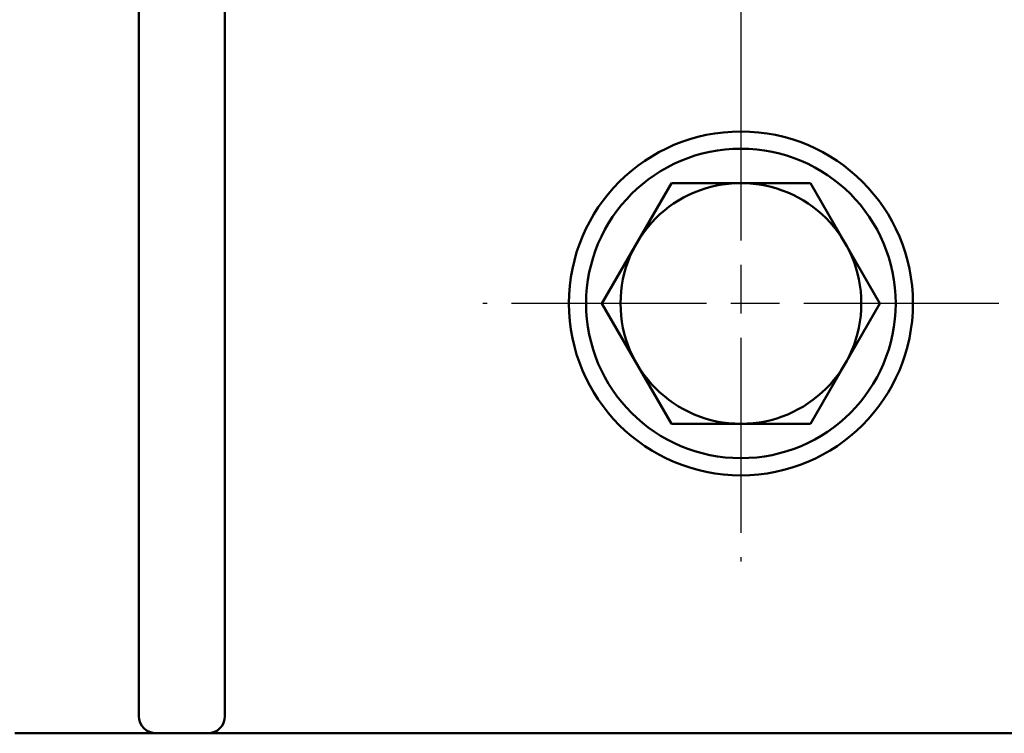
# Model space of a CAD drawing. Header units: millimetres. Extents: x 21 to 365, y 37 to 289.
# Tile 6 of 14: x 83 to 112, y 53 to 74. Entities that reach past the tile are written whole.
import ezdxf

# ---------------------------------------------------------------- set-up
doc = ezdxf.new("R2010")
doc.units = ezdxf.units.MM
doc.linetypes.add('CHAIN', pattern=[0.3543, 0.2362, -0.0295, 0.0591, -0.0295])
doc.linetypes.add('LONG_DASH_DOTTED', pattern=[0.3001, 0.2362, -0.0295, 0.0049, -0.0295])
for name, color, linetype, lineweight in [('Arêtes visibles(GABARIT)', 7, 'Continuous', 50), ('Cotes(GABARIT)', 7, 'Continuous', 25), ('Marque de centre(GABARIT)', 7, 'LONG_DASH_DOTTED', 25)]:
    doc.layers.add(name, color=color, linetype=linetype, lineweight=lineweight)
doc.styles.add('Courant-BSI', font='arial.ttf')
doc.dimstyles.new('MS-Relais', dxfattribs={"dimtxt": 3.5, "dimasz": 2.5, "dimexe": 2, "dimexo": 2, "dimgap": 0.3, "dimtad": 1, "dimtoh": 1, "dimrnd": 1e-08, "dimtxsty": 'Courant-BSI', "dimcen": 0.09, "dimdle": 6, "dimclrd": 7, "dimclre": 7, "dimclrt": 7, "dimazin": 2, "dimtfac": 0.571429, "dimtmove": 0, "dimatfit": 3, "dimfxl": 1, "dimtolj": 1, "dimlwd": 25, "dimlwe": 25, "dimarcsym": 0})

# ---------------------------------------------------------------- blocks, each defined once
blk = doc.blocks.new('*D33')
at = {"layer": 'Cotes(GABARIT)', "color": 7, "linetype": 'Continuous', "lineweight": 25}
for p, q in [((151.899, 55.158), (151.899, 36.758)), ((55.902, 54.658), (55.902, 36.758)), ((58.402, 38.758), (149.399, 38.758))]:
    blk.add_line(p, q, dxfattribs=at)
at = {"layer": 'Cotes(GABARIT)', "color": 7, "linetype": 'Continuous'}
for points in [[(58.402, 39.175), (58.402, 38.342), (55.902, 38.758)], [(149.399, 39.175), (149.399, 38.342), (151.899, 38.758)]]:
    blk.add_solid(points, dxfattribs=at)
at = {"layer": 'Defpoints', "color": 0, "linetype": 'Continuous'}
for p in [(151.899, 57.158), (55.902, 56.658), (151.899, 38.758)]:
    blk.add_point(p, dxfattribs=at)
at = {"layer": 'Cotes(GABARIT)', "color": 7, "linetype": 'Continuous', "lineweight": 25, "insert": (98.637, 42.968), "char_height": 3.5, "attachment_point": 1, "style": 'Courant-BSI'}
blk.add_mtext('\\A1;96{\\H2.000000;±0,3}', dxfattribs=at)

msp = doc.modelspace()

# ---------------------------------------------------------------- linework, layer by layer
at = {"layer": 'Arêtes visibles(GABARIT)'}
for p, q in [((86.402, 107.758), (86.402, 53.758)), ((88.902, 53.758), (88.902, 107.758)), ((99.859, 65.758), (101.879, 69.258)), ((101.879, 69.258), (103.902, 69.258)), ((103.902, 69.258), (105.925, 69.258)), ((105.925, 69.258), (107.944, 65.758)), ((101.879, 62.258), (99.859, 65.758)), ((107.944, 65.758), (105.925, 62.258)), ((103.902, 62.258), (101.879, 62.258)), ((105.925, 62.258), (103.902, 62.258)), ((82.795, 53.258), (86.902, 53.258)), ((87.402, 53.258), (86.902, 53.258)), ((87.402, 53.258), (87.902, 53.258)), ((88.402, 53.258), (87.902, 53.258)), ((88.402, 53.258), (89.402, 53.258)), ((89.402, 53.258), (118.402, 53.258))]:
    msp.add_line(p, q, dxfattribs=at)
for radius in [5, 4.5]:
    msp.add_circle((103.902, 65.758), radius, dxfattribs=at)
for centre, radius, start, end in [((103.902, 65.758), 3.5, 90, 270), ((103.902, 65.758), 3.5, 270, 90), ((86.902, 53.758), 0.5, 180, 270), ((88.402, 53.758), 0.5, 270, 0)]:
    msp.add_arc(centre, radius, start, end, dxfattribs=at)
at = {"layer": 'Marque de centre(GABARIT)', "linetype": 'CHAIN', "ltscale": 23.990969}
for p, q in [((103.902, 89.258), (103.902, 72.258)), ((103.902, 73.258), (103.902, 58.258)), ((111.402, 65.758), (96.402, 65.758))]:
    msp.add_line(p, q, dxfattribs=at)

# ---------------------------------------------------------------- dimensions: what is measured, and where the dimension line sits
at = {"layer": 'Cotes(GABARIT)', "color": 7, "linetype": 'Continuous', "lineweight": 25}
dim = msp.add_linear_dim(base=(151.899, 38.758), p1=(55.902, 56.658), p2=(151.899, 57.158), angle=0, dimstyle='MS-Relais', override={"dimgap": 0.3, "dimtoh": 0, "dimdec": 2, "dimtol": 1, "dimlim": 0, "dimtp": 0.3, "dimtm": 0.3, "dimtdec": 2, "dimtofl": 0, "dimatfit": 1}, dxfattribs=at)
dim.commit()
dim.dimension.update_dxf_attribs({"geometry": '*D33', "text_midpoint": (103.9, 38.758), "dimtype": 160})

doc.saveas('drawing.dxf')
